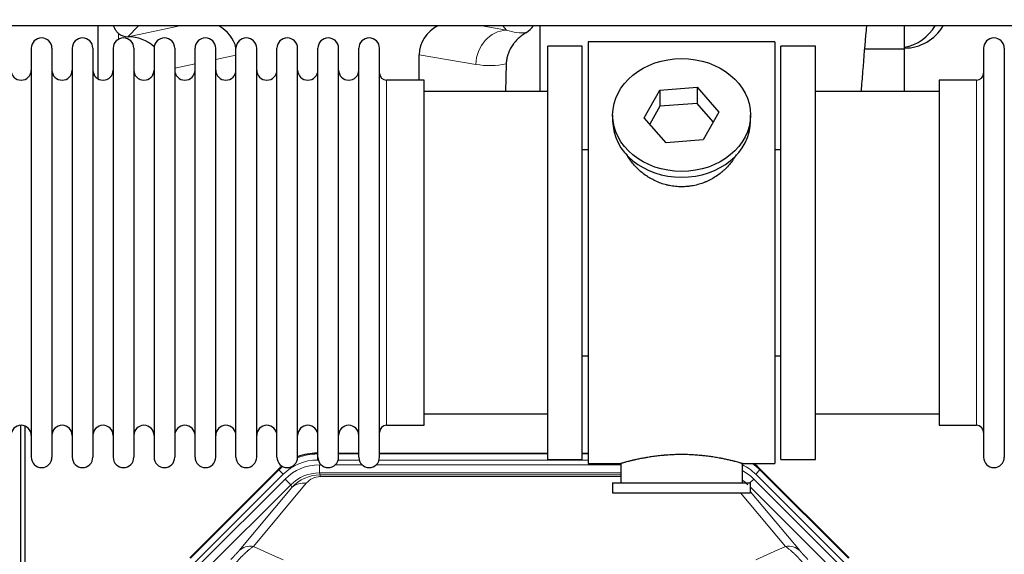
# Model space of a CAD drawing. Header units: inches. Extents: x 0 to 20790, y -12 to 14700.
# Tile 22 of 142: x 5068 to 5554, y 4156 to 4420. Entities that reach past the tile are written whole.
import ezdxf

# ---------------------------------------------------------------- set-up
doc = ezdxf.new("R2010")
doc.units = ezdxf.units.IN
doc.layers.add('1', color=7, linetype='Continuous', true_color=0xffffff)
doc.layers.add('254', color=7, linetype='Continuous', true_color=0xffffff)
doc.styles.add('latin_extended', font='simplex.shx')
doc.dimstyles.get("Standard").update_dxf_attribs({"dimtxt": 0.18, "dimasz": 0.18, "dimexe": 0.18, "dimexo": 0.0625, "dimgap": 0.09, "dimtad": 0, "dimtih": 1, "dimtoh": 1, "dimdec": 4, "dimzin": 0, "dimdsep": 46, "dimtxsty": 'Standard', "dimcen": 0.09, "dimadec": 0, "dimazin": 0, "dimtfac": 1, "dimtdec": 4, "dimtofl": 0, "dimtmove": 0, "dimatfit": 3, "dimfxl": 1, "dimtolj": 1, "dimtzin": 0, "dimarcsym": 0})

# ---------------------------------------------------------------- blocks, each defined once
blk = doc.blocks.new('_U11')
at = {"layer": '254', "color": 3, "linetype": 'Continuous', "lineweight": 13, "transparency": 16777216}
for p, q in [((1822.47, 4419.99), (1286.26, 4419.99)), ((1321.26, 4297.49), (1321.26, 4167.49)), ((7680.83, 4044.99), (1286.26, 4044.99))]:
    blk.add_line(p, q, dxfattribs=at)
at = {"layer": '254', "color": 3, "transparency": 16777216}
for points in [[(1341.68, 4297.49), (1300.84, 4297.49), (1321.26, 4419.99)], [(1300.84, 4167.49), (1341.68, 4167.49), (1321.26, 4044.99)]]:
    blk.add_solid(points, dxfattribs=at)
at = {"layer": 'Defpoints', "color": 0, "transparency": 16777216}
for p in [(1857.47, 4419.99), (1321.26, 4044.99), (7715.83, 4044.99)]:
    blk.add_point(p, dxfattribs=at)
at = {"layer": '254', "color": 2, "lineweight": 13, "transparency": 16777216, "insert": (1137.51, 4074.99), "char_height": 122.5, "attachment_point": 1, "rotation": 90, "style": 'latin_extended'}
blk.add_mtext('\\A1;375', dxfattribs=at)

msp = doc.modelspace()

# ---------------------------------------------------------------- linework, layer by layer
at = {"layer": '1', "color": 2, "linetype": 'Continuous', "lineweight": 25}
for p, q in [((7073.828, 4416.921), (3101.298, 4416.921)), ((5106.811, 4416.918), (5106.811, 4390.877)), ((5324.878, 4416.919), (5324.878, 4384.486)), ((5504.828, 4405.486), (5504.828, 4416.921)), ((5121.623, 4411.533), (5121.781, 4411.533)), ((5074.028, 4405.886), (5074.028, 4204.086)), ((5084.228, 4405.886), (5084.228, 4204.086)), ((5094.228, 4405.886), (5094.228, 4204.086)), ((5104.428, 4405.886), (5104.428, 4204.086)), ((5114.428, 4405.886), (5114.428, 4204.086)), ((5124.628, 4405.886), (5124.628, 4204.086)), ((5134.628, 4405.886), (5134.628, 4204.086)), ((5144.828, 4405.886), (5144.828, 4204.086)), ((5154.828, 4204.086), (5154.828, 4405.886)), ((5165.028, 4204.086), (5165.028, 4405.886)), ((5175.028, 4204.086), (5175.028, 4405.886)), ((5185.228, 4204.086), (5185.228, 4405.886)), ((5195.228, 4204.086), (5195.228, 4405.886)), ((5205.428, 4204.086), (5205.428, 4405.886)), ((5215.428, 4204.086), (5215.428, 4405.886)), ((5225.628, 4204.086), (5225.628, 4405.886)), ((5235.628, 4204.086), (5235.628, 4405.886)), ((5245.828, 4204.086), (5245.828, 4405.886)), ((5345.828, 4406.986), (5328.828, 4406.986)), ((5328.828, 4202.986), (5328.828, 4406.986)), ((5345.828, 4202.986), (5345.828, 4406.986)), ((5440.828, 4408.986), (5348.828, 4408.986)), ((5348.828, 4408.986), (5348.828, 4200.986)), ((5440.828, 4408.986), (5440.828, 4200.986)), ((5460.828, 4406.986), (5443.828, 4406.986)), ((5443.828, 4202.986), (5443.828, 4406.986)), ((5460.828, 4202.986), (5460.828, 4406.986)), ((5504.828, 4405.486), (5485.221, 4405.486)), ((5504.828, 4384.485), (5504.828, 4405.486)), ((5543.828, 4405.886), (5543.828, 4204.086)), ((5554.028, 4405.886), (5554.028, 4204.086)), ((5265.454, 4390.135), (5265.454, 4402.685)), ((5308.343, 4398.185), (5307.977, 4384.485)), ((5267.828, 4390.136), (5249.328, 4390.136)), ((5267.828, 4219.836), (5267.828, 4390.136)), ((5384.108, 4385.28), (5402.5, 4386.722)), ((5402.5, 4386.722), (5402.5, 4378.692)), ((5402.5, 4386.722), (5413.219, 4374.396)), ((5540.328, 4390.136), (5521.828, 4390.136)), ((5521.828, 4390.136), (5521.828, 4219.836)), ((5328.828, 4384.486), (5267.823, 4384.486)), ((5376.437, 4371.513), (5384.108, 4385.28)), ((5384.108, 4385.28), (5384.108, 4377.25)), ((5521.833, 4384.486), (5460.828, 4384.486)), ((5384.108, 4377.25), (5379.164, 4368.377)), ((5402.5, 4378.692), (5384.108, 4377.25)), ((5410.492, 4369.502), (5402.5, 4378.692)), ((5360.828, 4372.954), (5360.828, 4370.086)), ((5387.157, 4359.187), (5376.437, 4371.513)), ((5413.219, 4374.396), (5405.548, 4360.628)), ((5428.828, 4370.086), (5428.828, 4372.954)), ((5405.548, 4360.628), (5387.157, 4359.187)), ((5345.828, 4355.986), (5348.828, 4355.986)), ((5440.828, 4355.986), (5443.828, 4355.986)), ((5348.828, 4253.986), (5345.828, 4253.986)), ((5443.828, 4253.986), (5440.828, 4253.986)), ((5267.823, 4225.486), (5328.828, 4225.486)), ((5460.828, 4225.486), (5521.833, 4225.486)), ((5068.827, 3819.244), (5068.827, 4219.824)), ((5070.827, 4219.496), (5070.827, 3795.986)), ((5249.328, 4219.836), (5267.828, 4219.836)), ((5521.828, 4219.836), (5540.328, 4219.836)), ((5215.068, 4206.086), (5215.43, 4206.086)), ((5225.63, 4206.086), (5235.628, 4206.086)), ((5245.829, 4206.086), (5328.825, 4206.086)), ((5328.828, 4202.986), (5345.828, 4202.986)), ((5345.825, 4206.086), (5348.827, 4206.086)), ((5443.828, 4202.986), (5460.828, 4202.986)), ((5152.187, 4154.373), (5196.003, 4198.189)), ((5348.828, 4200.986), (5364.828, 4200.986)), ((5364.828, 4200.986), (5364.828, 4191.486)), ((5424.423, 4200.986), (5440.828, 4200.986)), ((5424.828, 4191.486), (5424.828, 4201.102)), ((5433.653, 4198.189), (5477.469, 4154.373)), ((5360.828, 4191.486), (5360.828, 4186.486)), ((5360.828, 4191.486), (5428.828, 4191.486)), ((5428.828, 4186.486), (5428.828, 4191.486)), ((5360.828, 4186.486), (5428.828, 4186.486))]:
    msp.add_line(p, q, dxfattribs=at)
at = {"layer": '1', "color": 110, "linetype": 'Continuous', "lineweight": 13}
for p, q in [((5127.01, 4416.92), (5121.623, 4411.533)), ((5121.781, 4411.533), (5147.392, 4416.92)), ((5296.372, 4416.921), (5308.434, 4414.858)), ((5308.434, 4414.858), (5306.578, 4416.921)), ((5117.019, 4410.325), (5117.019, 4413.239)), ((5175.028, 4402.497), (5165.028, 4400.393)), ((5293.299, 4397.922), (5265.454, 4402.685)), ((5154.829, 4398.248), (5144.829, 4396.144)), ((5249.328, 4219.836), (5249.328, 4390.136)), ((5540.328, 4390.136), (5540.328, 4219.836)), ((5215.068, 4206.086), (5215.224, 4205.711)), ((5215.224, 4205.711), (5215.429, 4205.711)), ((5215.224, 4202.715), (5215.224, 4205.711)), ((5215.616, 4202.715), (5215.224, 4202.715)), ((5235.817, 4202.715), (5225.442, 4202.715)), ((5225.629, 4205.711), (5235.63, 4205.711)), ((5348.827, 4202.715), (5245.643, 4202.715)), ((5245.83, 4205.711), (5328.825, 4205.711)), ((5345.827, 4205.711), (5348.827, 4205.711)), ((5152.567, 4154.223), (5196.158, 4197.814)), ((5196.158, 4197.814), (5196.003, 4198.189)), ((5198.276, 4195.695), (5196.158, 4197.814)), ((5216.2, 4200.358), (5217.048, 4200.358)), ((5216.2, 4196.363), (5216.2, 4200.358)), ((5224.01, 4200.358), (5237.248, 4200.358)), ((5244.21, 4200.358), (5364.826, 4200.358)), ((5433.498, 4197.814), (5431.379, 4195.695)), ((5433.653, 4198.189), (5433.498, 4197.814)), ((5433.498, 4197.814), (5477.088, 4154.223)), ((5198.276, 4195.695), (5154.686, 4152.105)), ((5157.077, 4151.162), (5199.253, 4193.338)), ((5202.077, 4190.513), (5199.253, 4193.338)), ((5364.826, 4196.363), (5216.2, 4196.363)), ((5216.2, 4196.363), (5216.596, 4195.409)), ((5216.596, 4195.409), (5364.825, 4195.409)), ((5216.596, 4194.53), (5216.596, 4195.409)), ((5364.825, 4194.53), (5216.596, 4194.53)), ((5428.55, 4191.486), (5430.403, 4193.338)), ((5472.578, 4151.162), (5430.403, 4193.338)), ((5474.97, 4152.105), (5431.379, 4195.695)), ((5202.077, 4190.513), (5159.902, 4148.338)), ((5176.553, 4158.004), (5202.631, 4189.176)), ((5209.693, 4191.223), (5183.615, 4160.05)), ((5202.631, 4189.176), (5202.077, 4190.513)), ((5469.754, 4148.338), (5428.828, 4189.263)), ((5428.828, 4187.02), (5453.102, 4158.004)), ((5446.041, 4160.05), (5423.926, 4186.485))]:
    msp.add_line(p, q, dxfattribs=at)
at = {"layer": '1', "color": 2, "linetype": 'Continuous', "lineweight": 25}
for centre, radius, start, end in [((5504.828, 4427.986), 22, 270, 329.80359), ((5500.828, 4427.986), 22, 280.47656, 329.80359), ((5079.128, 4405.886), 5.1, 0, 180), ((5099.328, 4405.886), 5.1, 0, 180), ((5119.528, 4405.886), 5.1, 0, 180), ((5139.728, 4405.886), 5.1, 0, 180), ((5159.928, 4405.886), 5.1, 0, 180), ((5180.128, 4405.886), 5.1, 0, 180), ((5200.328, 4405.886), 5.1, 0, 180), ((5220.528, 4405.886), 5.1, 0, 180), ((5240.728, 4405.886), 5.1, 0, 180), ((5548.928, 4405.886), 5.1, 0, 180), ((5069.028, 4395.136), 5, 180, 0), ((5089.228, 4395.136), 5, 180, 0), ((5109.428, 4395.136), 5, 180, 0), ((5129.628, 4395.136), 5, 180, 0), ((5149.828, 4395.136), 5, 180, 0), ((5170.028, 4395.136), 5, 180, 0), ((5190.228, 4395.136), 5, 180, 0), ((5210.428, 4395.136), 5, 180, 0), ((5230.628, 4395.136), 5, 180, 0), ((5249.328, 4393.636), 3.5, 180, 270), ((5540.328, 4393.636), 3.5, 270, 0), ((5069.028, 4214.836), 5, 0, 180), ((5089.228, 4214.836), 5, 0, 180), ((5109.428, 4214.836), 5, 0, 180), ((5129.628, 4214.836), 5, 0, 180), ((5149.828, 4214.836), 5, 0, 180), ((5170.028, 4214.836), 5, 0, 180), ((5190.228, 4214.836), 5, 0, 180), ((5210.428, 4214.836), 5, 0, 180), ((5230.628, 4214.836), 5, 0, 180), ((5249.328, 4216.336), 3.5, 90, 180), ((5540.328, 4216.336), 3.5, 0, 90), ((5079.128, 4204.086), 5.1, 180, 0), ((5099.328, 4204.086), 5.1, 180, 0), ((5119.528, 4204.086), 5.1, 180, 0), ((5139.728, 4204.086), 5.1, 180, 0), ((5159.928, 4204.086), 5.1, 180, 0), ((5180.128, 4204.086), 5.1, 180, 0), ((5200.328, 4204.086), 5.1, 180, 0), ((5220.528, 4204.086), 5.1, 180, 0), ((5240.728, 4204.086), 5.1, 180, 0), ((5548.928, 4204.086), 5.1, 180, 0)]:
    msp.add_arc(centre, radius, start, end, dxfattribs=at)
for centre, major_axis, ratio, start_param, end_param in [((5157.006, 4402.007), (-18.076, -3.802), 0.9203203, 3.1559659, 3.980065), ((5284.549, 4402.007), (18.879, -3.229), 0.8876007, 2.2687905, 3.2922561), ((5311.26, 4424.666), (12.412, -4.015), 0.9953148, 5.572067, 5.95866), ((5121.623, 4418.507), (-7.027, 0), 0.9924325, 0.8563441, 1.5707963), ((5121.781, 4394.598), (-18.402, 0), 0.9203203, 3.9349859, 4.712389), ((5394.828, 4370.086), (34, 0), 0.819152, 3.1416663, 6.2831608), ((5215.099, 4179.049, 0), (10.349, -24.985), 0.998395, 2.7494612, 3.1145601), ((5215.099, 4179.049, 0), (10.349, -24.985), 0.998395, 3.4494404, 3.5337241), ((5414.557, 4179.049, 0), (-10.349, -24.985), 0.998395, 2.7494612, 2.9094018)]:
    msp.add_ellipse(centre, major_axis=major_axis, ratio=ratio, start_param=start_param, end_param=end_param, dxfattribs=at)
at = {"layer": '1', "color": 110, "linetype": 'Continuous', "lineweight": 13}
for centre, major_axis, ratio, start_param, end_param in [((5308.434, 4397.922), (-2.866, -16.757), 0.8876007, 3.3319569, 4.8630524), ((5308.19, 4428.078), (17.605, -10.298), 0.5880236, 5.056727, 5.602163), ((5293.055, 4428.078), (33.02, -17.025), 0.7759833, 5.0998257, 5.5373073), ((5215.251, 4178.682, 0), (9.199, -22.209), 0.998395, 2.7494612, 3.5337241), ((5215.251, 4178.682, 0), (10.345, -24.976), 0.9987509, 2.7494612, 3.1209322), ((5215.251, 4178.682, 0), (10.345, -24.976), 0.9987509, 3.439392, 3.5337241), ((5216.227, 4176.325, 0), (-9.199, 22.209), 0.998395, 5.8910538, 6.6753168), ((5414.405, 4178.682, 0), (-9.199, -22.209), 0.998395, 2.7494612, 3.0857139), ((5413.428, 4176.325), (9.199, 22.209), 0.998395, 5.8910538, 6.1816355), ((5414.405, 4178.682), (-10.345, -24.976), 0.9987509, 2.7494612, 2.9335669), ((5216.227, 4176.325), (7.671, -18.519), 0.9977549, 2.7494612, 3.5337241), ((5217.149, 4174.1), (4.311, -20.925), 0.9337003, 2.9520749, 3.7363379), ((5209.693, 4182.115), (-7.67, 6.416), 0.860824, 5.3364913, 6.1801624), ((5217.149, 4183.207), (2.389, -11.128), 0.8742439, 2.9560698, 3.7403327), ((5413.428, 4176.325, 0), (-7.671, -18.519), 0.9977549, 2.7494612, 2.9288368), ((5183.615, 4150.942), (-7.67, 6.416), 0.860824, 5.3364913, 6.1801624), ((5446.041, 4150.942), (-7.67, -6.416), 0.860824, 3.2446156, 4.0882866)]:
    msp.add_ellipse(centre, major_axis=major_axis, ratio=ratio, start_param=start_param, end_param=end_param, dxfattribs=at)
at = {"layer": '1', "color": 2, "linetype": 'Continuous', "lineweight": 25}
msp.add_ellipse((5394.828, 4372.954), major_axis=(34, 0), ratio=0.819152, dxfattribs=at)
for points, knots in [([(5117.019, 4413.239), (5116.829, 4413.402), (5116.65, 4413.573), (5116.311, 4413.931), (5116.152, 4414.117), (5115.853, 4414.506), (5115.713, 4414.708), (5115.567, 4414.945), (5115.551, 4414.971), (5115.52, 4415.024), (5115.504, 4415.051), (5115.457, 4415.131), (5115.367, 4415.293), (5115.283, 4415.457), (5115.125, 4415.789), (5115.032, 4416.014), (5114.875, 4416.462), (5114.81, 4416.683), (5114.756, 4416.909)], [0, 0, 0, 0, 0.1683112, 0.1683112, 0.3366224, 0.3366224, 0.5049336, 0.5049336, 0.5259725, 0.5259725, 0.5470114, 0.5470114, 0.5890892, 0.6732448, 0.6732448, 0.841556, 0.841556, 1, 1, 1, 1]), ([(5483.545, 4384.778), (5483.788, 4388.033), (5484.589, 4398.502), (5485.487, 4409.096), (5486.142, 4416.234), (5486.214, 4417.009)], [0, 0, 0, 0, 0.2814797, 0.9214165, 1, 1, 1, 1]), ([(5318.056, 4413.56), (5317.715, 4413.354), (5317.047, 4412.925), (5316.085, 4412.235), (5315.164, 4411.498), (5314.577, 4410.975), (5314.004, 4410.435), (5313.725, 4410.157), (5313.181, 4409.584), (5312.916, 4409.289), (5312.595, 4408.909), (5312.531, 4408.832), (5312.404, 4408.678), (5312.217, 4408.446), (5312.035, 4408.211), (5311.68, 4407.736), (5311.227, 4407.092), (5310.817, 4406.424), (5310.428, 4405.745), (5310.245, 4405.399), (5309.9, 4404.696), (5309.738, 4404.338), (5309.439, 4403.61), (5309.301, 4403.239), (5309.144, 4402.767), (5309.113, 4402.672), (5309.069, 4402.529), (5309.054, 4402.482), (5309.025, 4402.386), (5308.954, 4402.147), (5308.888, 4401.907), (5308.74, 4401.33), (5308.656, 4400.942), (5308.516, 4400.163), (5308.461, 4399.771), (5308.379, 4398.982), (5308.353, 4398.585), (5308.343, 4398.185)], [0, 0, 0, 0, 0.0625, 0.125, 0.1875, 0.25, 0.25, 0.3125, 0.3125, 0.375, 0.375, 0.390625, 0.390625, 0.40625, 0.4375, 0.4375, 0.5, 0.5625, 0.5625, 0.625, 0.625, 0.6875, 0.6875, 0.75, 0.75, 0.765625, 0.765625, 0.7734375, 0.7734375, 0.78125, 0.8125, 0.8125, 0.875, 0.875, 0.9375, 0.9375, 1, 1, 1, 1]), ([(5397.686, 4337.662), (5396.694, 4337.568), (5395.706, 4337.524), (5393.737, 4337.531), (5392.756, 4337.582), (5390.802, 4337.78), (5389.828, 4337.927), (5388.615, 4338.17), (5388.373, 4338.222), (5388.01, 4338.304), (5387.889, 4338.332), (5387.648, 4338.39), (5387.046, 4338.537), (5386.452, 4338.702), (5385.042, 4339.13), (5384.121, 4339.458), (5382.319, 4340.198), (5381.437, 4340.609), (5380.143, 4341.286), (5379.716, 4341.522), (5379.189, 4341.83), (5379.084, 4341.892), (5378.875, 4342.018), (5378.562, 4342.208), (5378.254, 4342.403), (5377.237, 4343.062), (5376.455, 4343.621), (5374.956, 4344.799), (5374.238, 4345.418), (5372.864, 4346.715), (5372.208, 4347.393), (5370.961, 4348.807), (5370.38, 4349.532), (5369.301, 4351.014), (5368.802, 4351.771), (5368.059, 4353.025), (5367.789, 4353.512), (5367.536, 4354.005)], [0, 0, 0, 0, 0.0792205, 0.0792205, 0.1584409, 0.1584409, 0.2376614, 0.2376614, 0.2574665, 0.2574665, 0.2673691, 0.2673691, 0.2772716, 0.3168819, 0.3168819, 0.3961024, 0.3961024, 0.4753228, 0.4753228, 0.5149331, 0.5149331, 0.5248356, 0.5248356, 0.5347382, 0.5545433, 0.5545433, 0.6337638, 0.6337638, 0.7129842, 0.7129842, 0.7922047, 0.7922047, 0.8714252, 0.8714252, 0.9506456, 0.9506456, 1, 1, 1, 1]), ([(5421.726, 4353.266), (5421.566, 4352.977), (5421.4, 4352.689), (5421.169, 4352.304), (5421.109, 4352.207), (5420.99, 4352.012), (5420.808, 4351.722), (5420.621, 4351.435), (5420.24, 4350.864), (5419.976, 4350.489), (5419.157, 4349.38), (5418.574, 4348.663), (5417.334, 4347.273), (5416.677, 4346.6), (5415.808, 4345.789), (5415.544, 4345.547), (5415.274, 4345.31), (5415.093, 4345.152), (5415.002, 4345.074), (5414.545, 4344.685), (5414.173, 4344.382), (5413.037, 4343.501), (5412.253, 4342.948), (5410.632, 4341.912), (5409.796, 4341.429), (5408.501, 4340.76), (5408.062, 4340.546), (5407.395, 4340.239), (5407.17, 4340.139), (5406.831, 4339.993), (5406.718, 4339.945), (5406.49, 4339.85), (5406.376, 4339.803), (5405.347, 4339.389), (5404.42, 4339.065), (5402.54, 4338.508), (5401.587, 4338.274), (5400.139, 4337.993), (5399.653, 4337.91), (5398.919, 4337.804), (5398.673, 4337.771), (5398.181, 4337.713), (5397.934, 4337.686), (5397.686, 4337.662)], [0, 0, 0, 0, 0.0354008, 0.0354008, 0.0474583, 0.0474583, 0.0595158, 0.0836308, 0.0836308, 0.1318607, 0.1318607, 0.2283206, 0.2283206, 0.3247806, 0.3247806, 0.3488955, 0.360953, 0.360953, 0.3730105, 0.3730105, 0.4212405, 0.4212405, 0.5177004, 0.5177004, 0.6141603, 0.6141603, 0.6623903, 0.6623903, 0.6865053, 0.6865053, 0.6985627, 0.6985627, 0.7106202, 0.7106202, 0.8070802, 0.8070802, 0.9035401, 0.9035401, 0.95177, 0.95177, 0.975885, 0.975885, 1, 1, 1, 1]), ([(5424.828, 4200.986), (5424.828, 4200.986), (5424.78, 4200.999), (5424.636, 4201.041), (5424.576, 4201.058), (5424.467, 4201.089), (5424.408, 4201.106), (5424.342, 4201.125), (5424.297, 4201.138), (5424.273, 4201.144), (5424.054, 4201.206), (5423.814, 4201.274), (5423.242, 4201.432), (5422.912, 4201.523), (5422.161, 4201.724), (5421.741, 4201.835), (5421.217, 4201.969), (5421.158, 4201.984), (5421.039, 4202.015), (5420.979, 4202.03), (5420.796, 4202.076), (5420.672, 4202.108), (5420.292, 4202.203), (5420.029, 4202.267), (5419.214, 4202.465), (5418.633, 4202.602), (5417.398, 4202.882), (5416.744, 4203.026), (5415.706, 4203.242), (5415.351, 4203.314), (5414.895, 4203.405), (5414.803, 4203.423), (5414.619, 4203.459), (5414.342, 4203.513), (5414.06, 4203.566), (5413.114, 4203.744), (5412.332, 4203.883), (5410.714, 4204.15), (5409.88, 4204.279), (5408.589, 4204.461), (5407.715, 4204.579), (5406.814, 4204.689), (5406.243, 4204.754), (5406.128, 4204.767), (5405.899, 4204.793), (5405.554, 4204.831), (5405.207, 4204.867), (5404.512, 4204.938), (5404.046, 4204.982), (5402.639, 4205.105), (5401.69, 4205.175), (5399.768, 4205.289), (5398.796, 4205.332), (5397.565, 4205.369), (5397.195, 4205.379), (5396.762, 4205.388), (5396.575, 4205.391), (5396.451, 4205.393), (5396.389, 4205.394), (5395.829, 4205.403), (5395.333, 4205.406), (5393.85, 4205.407), (5392.867, 4205.392), (5390.912, 4205.334), (5389.941, 4205.291), (5388.492, 4205.206), (5388.011, 4205.174), (5387.291, 4205.122), (5387.051, 4205.103), (5386.692, 4205.075), (5386.573, 4205.065), (5386.335, 4205.045), (5386.216, 4205.035), (5385.15, 4204.942), (5384.225, 4204.848), (5382.418, 4204.64), (5381.535, 4204.527), (5379.812, 4204.284), (5378.971, 4204.155), (5378.049, 4204.003), (5377.947, 4203.986), (5377.743, 4203.952), (5377.44, 4203.9), (5377.142, 4203.848), (5376.551, 4203.744), (5376.166, 4203.674), (5375.035, 4203.461), (5374.315, 4203.318), (5372.939, 4203.031), (5372.283, 4202.888), (5371.505, 4202.712), (5371.275, 4202.659), (5371.049, 4202.607), (5370.9, 4202.572), (5370.826, 4202.555), (5370.458, 4202.468), (5370.175, 4202.4), (5369.357, 4202.202), (5368.854, 4202.076), (5367.932, 4201.839), (5367.513, 4201.729), (5366.948, 4201.577), (5366.77, 4201.529), (5366.52, 4201.461), (5366.399, 4201.428), (5366.284, 4201.396), (5366.208, 4201.375), (5366.171, 4201.365), (5365.845, 4201.275), (5365.604, 4201.207), (5365.218, 4201.098), (5365.073, 4201.056), (5364.926, 4201.014), (5364.89, 4201.003), (5364.853, 4200.993), (5364.844, 4200.99), (5364.831, 4200.986), (5364.828, 4200.985), (5364.828, 4200.985)], [0, 0, 0, 0, 0.0311289, 0.0311289, 0.0467558, 0.0467558, 0.0545693, 0.0584761, 0.0584761, 0.0623828, 0.0623828, 0.0936367, 0.0936367, 0.1248906, 0.1248906, 0.1561445, 0.1561445, 0.1600513, 0.1600513, 0.163958, 0.163958, 0.1717715, 0.1717715, 0.1873984, 0.1873984, 0.2186523, 0.2186523, 0.2499062, 0.2499062, 0.2655332, 0.2655332, 0.2694399, 0.2694399, 0.2733467, 0.2811601, 0.2811601, 0.3124141, 0.3124141, 0.343668, 0.343668, 0.3592949, 0.3749219, 0.3749219, 0.3788286, 0.3788286, 0.3827353, 0.3905488, 0.3905488, 0.4061758, 0.4061758, 0.4374297, 0.4374297, 0.4686836, 0.4686836, 0.4764971, 0.4804038, 0.4823572, 0.4823572, 0.4843105, 0.4843105, 0.4999375, 0.4999375, 0.5311914, 0.5311914, 0.5624453, 0.5624453, 0.5780723, 0.5780723, 0.5858857, 0.5858857, 0.5897925, 0.5897925, 0.5936992, 0.5936992, 0.6249531, 0.6249531, 0.656207, 0.656207, 0.6874609, 0.6874609, 0.6913677, 0.6913677, 0.6952744, 0.7030879, 0.7030879, 0.7187148, 0.7187148, 0.7499687, 0.7499687, 0.7812227, 0.7812227, 0.7890361, 0.7929429, 0.7929429, 0.7968496, 0.7968496, 0.8124766, 0.8124766, 0.8437305, 0.8437305, 0.8749844, 0.8749844, 0.8906113, 0.8906113, 0.8984248, 0.9023315, 0.9023315, 0.9062383, 0.9062383, 0.9374922, 0.9374922, 0.9687461, 0.9687461, 0.984373, 0.984373, 0.9921865, 0.9921865, 1, 1, 1, 1])]:
    msp.add_open_spline(points, degree=3, knots=knots, dxfattribs=at)
at = {"layer": '1', "color": 110, "linetype": 'Continuous', "lineweight": 13}
for points, knots in [([(5176.553, 4158.004), (5176.528, 4157.973), (5176.502, 4157.943), (5176.449, 4157.88), (5176.422, 4157.848), (5176.34, 4157.751), (5176.282, 4157.684), (5176.103, 4157.477), (5175.974, 4157.331), (5175.766, 4157.098), (5175.694, 4157.018), (5175.583, 4156.895), (5175.526, 4156.832), (5175.468, 4156.768), (5175.428, 4156.725), (5175.409, 4156.703), (5175.229, 4156.507), (5175.062, 4156.326), (5174.711, 4155.951), (5174.527, 4155.756), (5174.287, 4155.504), (5174.214, 4155.427), (5174.14, 4155.35), (5174.091, 4155.298), (5174.066, 4155.272), (5173.94, 4155.142), (5173.839, 4155.037), (5173.532, 4154.72), (5173.324, 4154.507), (5172.901, 4154.076), (5172.685, 4153.859), (5172.466, 4153.639)], [0, 0, 0, 0, 0.03125, 0.03125, 0.0625, 0.0625, 0.125, 0.125, 0.25, 0.25, 0.3125, 0.3125, 0.34375, 0.359375, 0.359375, 0.375, 0.375, 0.5, 0.5, 0.625, 0.625, 0.65625, 0.671875, 0.671875, 0.6875, 0.6875, 0.75, 0.75, 0.875, 0.875, 1, 1, 1, 1]), ([(5174.72, 4151.644), (5175.103, 4152.103), (5175.874, 4153), (5176.649, 4153.855), (5177.233, 4154.48), (5177.428, 4154.685), (5177.672, 4154.939), (5177.721, 4154.989), (5177.819, 4155.09), (5177.965, 4155.24), (5178.11, 4155.388), (5178.595, 4155.876), (5178.978, 4156.25), (5179.737, 4156.966), (5180.113, 4157.308), (5180.577, 4157.715), (5180.67, 4157.796), (5180.855, 4157.954), (5181.13, 4158.188), (5181.4, 4158.411), (5181.934, 4158.842), (5182.282, 4159.111), (5182.791, 4159.484), (5182.959, 4159.604), (5183.208, 4159.777), (5183.29, 4159.833), (5183.453, 4159.943), (5183.534, 4159.997), (5183.615, 4160.05)], [0, 0, 0, 0, 0.125, 0.25, 0.25, 0.3125, 0.3125, 0.328125, 0.328125, 0.34375, 0.375, 0.375, 0.5, 0.5, 0.625, 0.625, 0.65625, 0.65625, 0.6875, 0.75, 0.75, 0.875, 0.875, 0.9375, 0.9375, 0.96875, 0.96875, 1, 1, 1, 1]), ([(5446.041, 4160.05), (5446.363, 4159.839), (5446.693, 4159.61), (5447.371, 4159.113), (5447.718, 4158.845), (5448.252, 4158.415), (5448.432, 4158.266), (5448.705, 4158.036), (5448.797, 4157.958), (5448.936, 4157.838), (5448.982, 4157.798), (5449.075, 4157.718), (5449.492, 4157.353), (5450.29, 4156.627), (5451.055, 4155.882), (5451.634, 4155.299), (5451.828, 4155.1), (5452.12, 4154.797), (5452.218, 4154.695), (5452.365, 4154.54), (5452.414, 4154.488), (5452.512, 4154.384), (5452.56, 4154.332), (5453.001, 4153.861), (5453.39, 4153.432), (5454.166, 4152.553), (5454.552, 4152.104), (5454.936, 4151.644)], [0, 0, 0, 0, 0.125, 0.125, 0.25, 0.25, 0.3125, 0.3125, 0.34375, 0.34375, 0.359375, 0.359375, 0.375, 0.5, 0.625, 0.625, 0.6875, 0.6875, 0.71875, 0.71875, 0.734375, 0.734375, 0.75, 0.75, 0.875, 0.875, 1, 1, 1, 1]), ([(5457.189, 4153.639), (5456.97, 4153.859), (5456.754, 4154.077), (5456.328, 4154.511), (5456.118, 4154.726), (5455.86, 4154.992), (5455.809, 4155.045), (5455.707, 4155.151), (5455.556, 4155.307), (5455.41, 4155.46), (5455.124, 4155.761), (5454.941, 4155.955), (5454.591, 4156.329), (5454.424, 4156.51), (5454.245, 4156.706), (5454.225, 4156.727), (5454.186, 4156.771), (5454.127, 4156.835), (5453.995, 4156.981), (5453.887, 4157.101), (5453.679, 4157.333), (5453.551, 4157.479), (5453.313, 4157.754), (5453.203, 4157.883), (5453.102, 4158.004)], [0, 0, 0, 0, 0.125, 0.125, 0.25, 0.25, 0.28125, 0.28125, 0.3125, 0.375, 0.375, 0.5, 0.5, 0.625, 0.625, 0.640625, 0.640625, 0.65625, 0.6875, 0.75, 0.75, 0.875, 0.875, 1, 1, 1, 1])]:
    msp.add_open_spline(points, degree=3, knots=knots, dxfattribs=at)
for points in [[(5183.615, 4160.05), (5188.494, 4157.861), (5193.37, 4155.67), (5198.242, 4153.479)], [(5431.414, 4153.479), (5436.286, 4155.67), (5441.162, 4157.861), (5446.041, 4160.05)]]:
    msp.add_open_spline(points, degree=3, dxfattribs=at)

# ---------------------------------------------------------------- dimensions: what is measured, and where the dimension line sits
at = {"layer": '254', "color": 2, "linetype": 'Continuous', "lineweight": 13}
dim = msp.add_linear_dim(base=(1321.261, 4044.986), p1=(1857.472, 4419.986), p2=(7715.828, 4044.986), angle=90, dimstyle='Standard', override={"dimscale": 35, "dimtxt": 3.5, "dimasz": 3.5, "dimexe": 1, "dimexo": 1, "dimgap": 1.75, "dimtad": 1, "dimtih": 0, "dimtoh": 0, "dimdec": 2, "dimlfac": 1, "dimzin": 8, "dimdsep": 46, "dimlunit": 2, "dimtxsty": 'latin_extended', "dimsah": 1, "dimse1": 0, "dimse2": 0, "dimsd1": 0, "dimsd2": 0, "dimclrd": 3, "dimclre": 3, "dimclrt": 2, "dimtol": 0, "dimtm": -0.1, "dimtfac": 0.714286, "dimtdec": 3, "dimtofl": 1, "dimtmove": 0, "dimtzin": 8, "dimlwd": 13, "dimlwe": 13}, dxfattribs=at)
dim.commit()
dim.dimension.update_dxf_attribs({"geometry": '_U11', "text_midpoint": (1321.261, 4232.486), "dimtype": 160})

doc.saveas('drawing.dxf')
